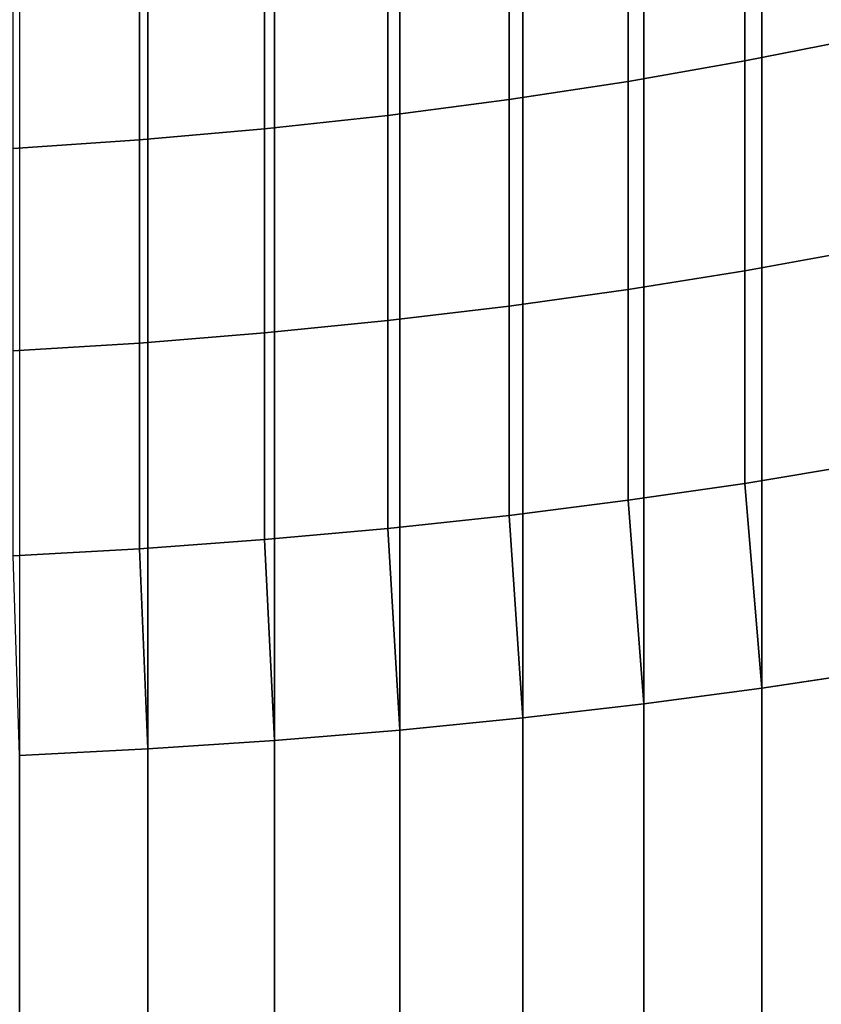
# Model space of a CAD drawing. Header units: metres. Extents: x -29 to 117, y -464 to 29.
# Tile 116 of 256: x 2 to 6, y -37 to -32. Entities that reach past the tile are written whole.
import ezdxf

# ---------------------------------------------------------------- set-up
doc = ezdxf.new("R2010")
doc.units = ezdxf.units.M
doc.layers.add('solid_24_501_056_XXX', color=7, linetype='CONTINUOUS')

msp = doc.modelspace()

# ---------------------------------------------------------------- linework, layer by layer
at = {"layer": 'solid_24_501_056_XXX'}
for points in [[(2.000577, -388.60791, 345.11084), (2.659177, -388.641998, 344.995758), (2.659177, -28.605179, 238.347992), (2.000577, -28.571093, 238.463058)], [(2.659177, -388.641998, 344.995758), (3.310724, -388.685669, 344.848328), (3.310724, -28.648849, 238.200562), (2.659177, -28.605179, 238.347992)], [(3.310724, -388.685669, 344.848328), (3.953493, -388.7388, 344.668915), (3.953493, -28.70199, 238.021164), (3.310724, -28.648849, 238.200562)], [(3.953493, -388.7388, 344.668915), (4.585777, -388.80127, 344.458038), (4.585777, -28.764456, 237.810272), (3.953493, -28.70199, 238.021164)], [(4.585777, -388.80127, 344.458038), (5.205901, -388.872894, 344.216217), (5.205901, -28.836084, 237.568466), (4.585777, -28.764456, 237.810272)], [(5.205901, -388.872894, 344.216217), (5.812219, -388.953491, 343.944122), (5.812219, -28.916685, 237.296356), (5.205901, -28.836084, 237.568466)], [(5.812219, -388.953491, 343.944122), (6.403125, -389.042847, 343.642456), (6.403125, -29.006042, 236.99469), (5.812219, -28.916685, 237.296356)], [(6.308926, -32.186581, 214.097076), (5.725124, -32.302757, 213.815125), (5.725124, -31.241167, 213.355988), (6.308926, -31.115276, 213.633743)], [(5.725124, -32.302757, 213.815125), (5.126626, -32.407524, 213.560867), (5.126626, -31.354691, 213.10553), (5.725124, -31.241167, 213.355988)], [(5.126626, -32.407524, 213.560867), (4.514968, -32.500603, 213.334961), (4.514968, -31.455555, 212.882996), (5.126626, -31.354691, 213.10553)], [(4.514968, -32.500603, 213.334961), (3.891721, -32.581764, 213.138), (3.891721, -31.543501, 212.688965), (4.514968, -31.455555, 212.882996)], [(3.891721, -32.581764, 213.138), (3.258483, -32.650791, 212.970474), (3.258483, -31.618301, 212.523926), (3.891721, -31.543501, 212.688965)], [(3.258483, -32.650791, 212.970474), (2.616881, -32.707516, 212.832809), (2.616881, -31.679764, 212.388321), (3.258483, -31.618301, 212.523926)], [(2.616881, -32.707516, 212.832809), (1.968561, -32.751781, 212.725372), (1.968561, -31.727734, 212.282486), (2.616881, -31.679764, 212.388321)], [(6.308926, -33.273315, 214.522949), (5.725124, -33.379639, 214.237137), (5.725124, -32.302757, 213.815125), (6.308926, -32.186581, 214.097076)], [(5.725124, -33.379639, 214.237137), (5.126626, -33.475521, 213.979401), (5.126626, -32.407524, 213.560867), (5.725124, -32.302757, 213.815125)], [(5.126626, -33.475521, 213.979401), (4.514968, -33.560707, 213.750412), (4.514968, -32.500603, 213.334961), (5.126626, -32.407524, 213.560867)], [(4.514968, -33.560707, 213.750412), (3.891721, -33.634983, 213.550751), (3.891721, -32.581764, 213.138), (4.514968, -32.500603, 213.334961)], [(3.891721, -33.634983, 213.550751), (3.258483, -33.698158, 213.38092), (3.258483, -32.650791, 212.970474), (3.891721, -32.581764, 213.138)], [(3.258483, -33.698158, 213.38092), (2.616881, -33.750069, 213.241379), (2.616881, -32.707516, 212.832809), (3.258483, -32.650791, 212.970474)], [(2.616881, -33.750069, 213.241379), (1.968561, -33.790581, 213.132477), (1.968561, -32.751781, 212.725372), (2.616881, -32.707516, 212.832809)], [(6.308926, -34.374172, 214.910873), (5.725124, -34.470516, 214.621536), (5.725124, -33.379639, 214.237137), (6.308926, -33.273315, 214.522949)], [(5.725124, -34.470516, 214.621536), (5.126626, -34.557396, 214.360626), (5.126626, -33.475521, 213.979401), (5.725124, -33.379639, 214.237137)], [(5.126626, -34.557396, 214.360626), (4.514968, -34.634586, 214.128815), (4.514968, -33.560707, 213.750412), (5.126626, -33.475521, 213.979401)], [(4.514968, -34.634586, 214.128815), (3.891721, -34.701889, 213.926697), (3.891721, -33.634983, 213.550751), (4.514968, -33.560707, 213.750412)], [(3.891721, -34.701889, 213.926697), (3.258483, -34.759132, 213.754776), (3.258483, -33.698158, 213.38092), (3.891721, -33.634983, 213.550751)], [(3.258483, -34.759132, 213.754776), (2.616881, -34.806171, 213.613525), (2.616881, -33.750069, 213.241379), (3.258483, -33.698158, 213.38092)], [(2.616881, -34.806171, 213.613525), (1.968561, -34.84288, 213.503281), (1.968561, -33.790581, 213.132477), (2.616881, -33.750069, 213.241379)], [(6.403125, -35.432575, 215.299088), (5.812219, -35.521935, 214.997421), (5.725124, -34.470516, 214.621536), (6.308926, -34.374172, 214.910873)], [(5.812219, -35.521935, 214.997421), (5.205901, -35.602535, 214.725311), (5.126626, -34.557396, 214.360626), (5.725124, -34.470516, 214.621536)], [(5.205901, -35.602535, 214.725311), (4.585777, -35.674164, 214.483505), (4.514968, -34.634586, 214.128815), (5.126626, -34.557396, 214.360626)], [(4.585777, -35.674164, 214.483505), (3.953493, -35.736629, 214.272614), (3.891721, -34.701889, 213.926697), (4.514968, -34.634586, 214.128815)], [(3.953493, -35.736629, 214.272614), (3.310724, -35.789768, 214.093216), (3.258483, -34.759132, 213.754776), (3.891721, -34.701889, 213.926697)], [(3.310724, -35.789768, 214.093216), (2.659177, -35.833439, 213.945786), (2.616881, -34.806171, 213.613525), (3.258483, -34.759132, 213.754776)], [(2.659177, -35.833439, 213.945786), (2.000577, -35.867527, 213.830719), (1.968561, -34.84288, 213.503281), (2.616881, -34.806171, 213.613525)], [(6.403125, -395.469391, 321.946838), (5.812219, -395.558746, 321.645172), (5.812219, -35.521935, 214.997421), (6.403125, -35.432575, 215.299088)], [(5.812219, -395.558746, 321.645172), (5.205901, -395.639343, 321.373077), (5.205901, -35.602535, 214.725311), (5.812219, -35.521935, 214.997421)], [(5.205901, -395.639343, 321.373077), (4.585777, -395.710968, 321.131256), (4.585777, -35.674164, 214.483505), (5.205901, -35.602535, 214.725311)], [(4.585777, -395.710968, 321.131256), (3.953493, -395.773438, 320.92038), (3.953493, -35.736629, 214.272614), (4.585777, -35.674164, 214.483505)], [(3.953493, -395.773438, 320.92038), (3.310724, -395.826569, 320.740967), (3.310724, -35.789768, 214.093216), (3.953493, -35.736629, 214.272614)], [(3.310724, -395.826569, 320.740967), (2.659177, -395.870239, 320.593536), (2.659177, -35.833439, 213.945786), (3.310724, -35.789768, 214.093216)], [(2.659177, -395.870239, 320.593536), (2.000577, -395.904327, 320.478485), (2.000577, -35.867527, 213.830719), (2.659177, -35.833439, 213.945786)]]:
    msp.add_3dface(points, dxfattribs=at)

doc.saveas('drawing.dxf')
